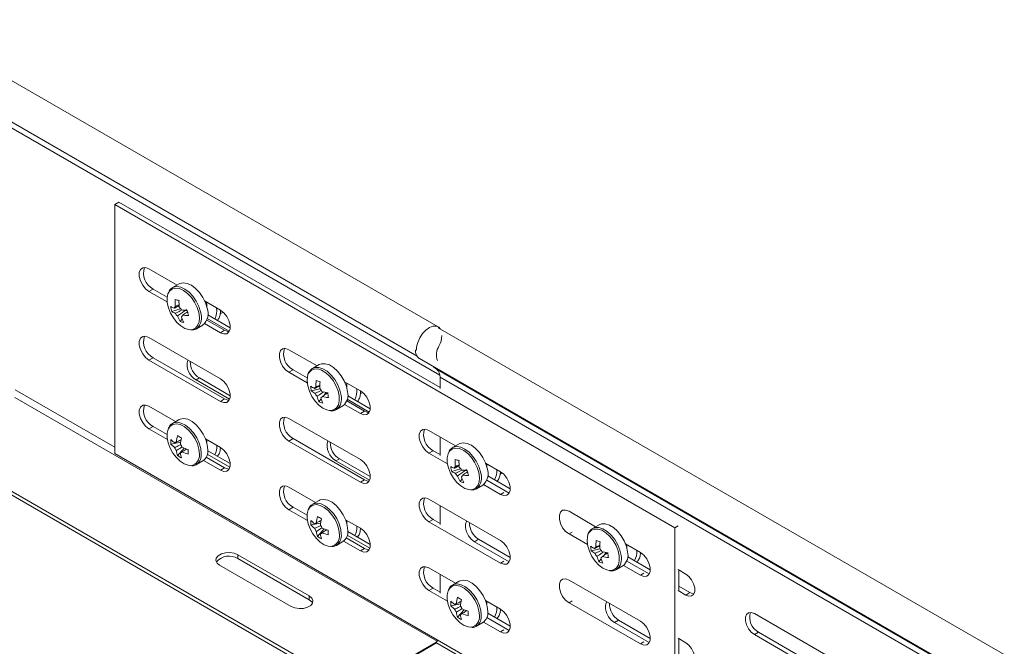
# Model space of a CAD drawing. Header units: millimetres. Extents: x -6 to 3617, y -5324 to -345.
# Tile 16 of 43: x 1439 to 1688, y -4568 to -4410. Entities that reach past the tile are written whole.
import ezdxf

# ---------------------------------------------------------------- set-up
doc = ezdxf.new("R2010")
doc.units = ezdxf.units.MM

msp = doc.modelspace()

# ---------------------------------------------------------------- linework, layer by layer
at = {"color": 7, "linetype": 'Continuous', "lineweight": 15}
for p, q in [((1544.71, -4487.44), (1410.36, -4409.88)), ((1405.81, -4417.76), (1539.37, -4494.86)), ((1464.07, -4455.96), (1463.01, -4456.57)), ((1463.01, -4456.57), (1604.43, -4538.21)), ((1463.01, -4519.45), (1463.01, -4456.57)), ((1464.07, -4455.96), (1545.17, -4502.78)), ((1478.75, -4476.89), (1471.67, -4472.8)), ((1472.73, -4477.9), (1471.67, -4478.52)), ((1472.73, -4477.9), (1476.28, -4479.95)), ((1479.28, -4476.58), (1477.63, -4477.53)), ((1471.67, -4478.52), (1476.27, -4481.17)), ((1477.43, -4483.59), (1479.67, -4482.89)), ((1489.7, -4483.21), (1485.72, -4480.91)), ((1479.53, -4486.11), (1480.03, -4485.4)), ((1481.31, -4483.59), (1481.25, -4483.3)), ((1481.31, -4483.59), (1481.41, -4483.61)), ((1486.39, -4485.34), (1491.95, -4488.55)), ((1486.52, -4484.43), (1492.17, -4487.7)), ((1489.69, -4484.13), (1490.39, -4483.72)), ((1483.63, -4487.93), (1485.28, -4486.98)), ((1485.72, -4486.63), (1489.7, -4488.92)), ((1486.28, -4485.72), (1490.76, -4488.31)), ((1931.28, -4710.85), (1544.71, -4487.68)), ((1489.7, -4500.56), (1471.67, -4490.15)), ((1490.76, -4488.31), (1489.7, -4488.92)), ((1472.73, -4495.25), (1471.67, -4495.87)), ((1472.73, -4495.25), (1490.76, -4505.66)), ((1514.11, -4497.3), (1507.03, -4493.21)), ((1539.95, -4495.44), (1926.73, -4718.73)), ((1471.67, -4495.87), (1489.7, -4506.28)), ((1514.63, -4496.99), (1512.99, -4497.94)), ((1513.2, -4497.84), (1512.99, -4497.94)), ((1930.84, -4721.28), (1544.05, -4497.99)), ((1544.3, -4498.15), (1544.05, -4497.99)), ((1483.55, -4500.85), (1484.4, -4500.36)), ((1492.18, -4504.85), (1484.4, -4500.36)), ((1508.09, -4498.31), (1507.03, -4498.93)), ((1507.03, -4498.93), (1511.63, -4501.58)), ((1508.09, -4498.31), (1511.63, -4500.36)), ((1931.09, -4721.44), (1544.3, -4498.15)), ((1931.96, -4723.46), (1545.17, -4500.18)), ((1545.17, -4503.03), (1545.17, -4500.18)), ((1492.03, -4505.74), (1483.55, -4500.85)), ((1525.06, -4503.62), (1521.08, -4501.32)), ((1512.66, -4503.63), (1514.83, -4503.07)), ((1515.11, -4505.38), (1515.31, -4505.24)), ((1515.81, -4504.78), (1516.4, -4504.02)), ((1521.87, -4504.84), (1527.52, -4508.11)), ((1525.04, -4504.4), (1525.5, -4504.13)), ((1478.4, -4511.39), (1471.67, -4507.5)), ((1490.76, -4505.66), (1489.7, -4506.28)), ((1514.6, -4506.36), (1515.17, -4505.61)), ((1518.99, -4508.34), (1520.63, -4507.39)), ((1521.08, -4507.04), (1525.06, -4509.34)), ((1521.63, -4506.13), (1526.12, -4508.72)), ((1521.75, -4505.75), (1527.31, -4508.96)), ((1518.87, -4508.4), (1518.99, -4508.34)), ((1526.12, -4508.72), (1525.06, -4509.34)), ((1472.73, -4512.61), (1471.67, -4513.22)), ((1472.73, -4512.61), (1476.24, -4514.63)), ((1479.28, -4510.88), (1477.63, -4511.83)), ((1525.06, -4520.97), (1507.03, -4510.56)), ((1471.67, -4513.22), (1476.33, -4515.91)), ((1549.11, -4517.5), (1542.38, -4513.62)), ((1545.17, -4519.97), (1545.17, -4515.23)), ((1417.01, -4517.42), (1523.82, -4579.08)), ((1477.2, -4517.06), (1479.68, -4516.58)), ((1489.7, -4517.91), (1485.95, -4515.75)), ((1508.09, -4515.67), (1507.03, -4516.28)), ((1507.03, -4516.28), (1525.06, -4526.69)), ((1508.09, -4515.67), (1526.12, -4526.07)), ((1549.99, -4517), (1548.34, -4517.95)), ((1416.16, -4517.91), (1523.82, -4580.06)), ((1598.32, -4597.56), (1463.01, -4519.45)), ((1478.89, -4519.98), (1480.54, -4518.07)), ((1479.61, -4519.29), (1479.87, -4519.11)), ((1486.13, -4520.34), (1490.76, -4523.02)), ((1492.08, -4522.92), (1486.39, -4519.64)), ((1492.17, -4521.99), (1486.52, -4518.73)), ((1543.44, -4518.72), (1542.38, -4519.34)), ((1542.38, -4519.34), (1547.04, -4522.03)), ((1543.44, -4518.72), (1545.17, -4519.72)), ((1483.63, -4522.22), (1485.28, -4521.27)), ((1485.44, -4521.17), (1489.7, -4523.63)), ((1518.9, -4521.26), (1519.75, -4520.77)), ((1527.38, -4526.15), (1518.9, -4521.26)), ((1527.53, -4525.26), (1519.75, -4520.77)), ((1560.41, -4524.03), (1556.66, -4521.86)), ((1490.76, -4523.02), (1489.7, -4523.63)), ((1548.14, -4524), (1550.38, -4523.3)), ((1552.02, -4524), (1551.96, -4523.71)), ((1552.02, -4524), (1552.12, -4524.03)), ((1562.89, -4528.36), (1557.21, -4525.08)), ((1560.4, -4524.55), (1560.82, -4524.3)), ((1526.12, -4526.07), (1525.06, -4526.69)), ((1550.24, -4526.52), (1550.74, -4525.81)), ((1554.34, -4528.34), (1555.99, -4527.39)), ((1556.15, -4527.28), (1560.41, -4529.75)), ((1556.97, -4526.17), (1562.63, -4529.43)), ((1513.75, -4531.8), (1507.03, -4527.91)), ((1514.63, -4531.29), (1512.99, -4532.24)), ((1560.41, -4541.38), (1542.38, -4530.97)), ((1545.17, -4537.32), (1545.17, -4532.58)), ((1508.09, -4533.02), (1507.03, -4533.63)), ((1507.03, -4533.63), (1511.69, -4536.32)), ((1508.09, -4533.02), (1511.6, -4535.04)), ((1584.46, -4537.91), (1577.74, -4534.03)), ((1512.56, -4537.47), (1515.03, -4536.99)), ((1525.06, -4538.32), (1521.31, -4536.16)), ((1543.44, -4536.08), (1542.38, -4536.69)), ((1542.38, -4536.69), (1560.41, -4547.1)), ((1543.44, -4536.08), (1545.17, -4537.08)), ((1585.34, -4537.41), (1583.7, -4538.36)), ((1605.28, -4537.72), (1604.43, -4538.21)), ((1514.24, -4540.39), (1515.89, -4538.48)), ((1514.96, -4539.7), (1515.22, -4539.52)), ((1527.44, -4543.33), (1521.75, -4540.05)), ((1527.52, -4542.4), (1521.87, -4539.14)), ((1577.74, -4539.75), (1582.4, -4542.44)), ((1583.91, -4538.25), (1583.7, -4538.36)), ((1604.43, -4538.21), (1604.43, -4594.03)), ((1518.99, -4542.63), (1520.63, -4541.68)), ((1520.79, -4541.58), (1525.06, -4544.04)), ((1521.49, -4540.75), (1526.12, -4543.43)), ((1554.9, -4541.1), (1553.84, -4541.71)), ((1553.84, -4541.71), (1562.63, -4546.79)), ((1562.89, -4545.71), (1554.9, -4541.1)), ((1595.77, -4544.44), (1592.02, -4542.27)), ((1494.12, -4545), (1512.15, -4555.41)), ((1494.12, -4545), (1494.12, -4545.98)), ((1526.12, -4543.43), (1525.06, -4544.04)), ((1583.38, -4544.04), (1585.54, -4543.48)), ((1586.52, -4545.19), (1587.12, -4544.43)), ((1595.75, -4544.81), (1596.06, -4544.63)), ((1507.56, -4558.06), (1489.52, -4547.65)), ((1512.15, -4556.39), (1494.12, -4545.98)), ((1585.31, -4546.77), (1585.88, -4546.03)), ((1585.82, -4545.79), (1586.02, -4545.66)), ((1591.5, -4547.69), (1595.77, -4550.16)), ((1592.33, -4546.58), (1597.99, -4549.84)), ((1598.24, -4548.77), (1592.57, -4545.49)), ((1549.11, -4552.21), (1542.38, -4548.32)), ((1545.17, -4554.67), (1545.17, -4549.94)), ((1589.58, -4548.81), (1589.7, -4548.75)), ((1589.7, -4548.75), (1591.34, -4547.8)), ((1607.22, -4549.87), (1605.28, -4548.75)), ((1605.49, -4548.87), (1605.49, -4553.93)), ((1549.99, -4551.7), (1548.34, -4552.65)), ((1595.77, -4561.79), (1577.74, -4551.38)), ((1543.44, -4553.43), (1542.38, -4554.04)), ((1542.38, -4554.04), (1547.04, -4556.73)), ((1543.44, -4553.43), (1545.17, -4554.43)), ((1605.28, -4554.05), (1607.22, -4555.18)), ((1608.28, -4554.56), (1605.49, -4552.95)), ((1608.28, -4554.56), (1607.22, -4555.18)), ((1512.15, -4555.41), (1512.15, -4556.39)), ((1547.91, -4557.88), (1550.39, -4557.4)), ((1560.41, -4558.73), (1556.66, -4556.57)), ((1577.74, -4557.1), (1595.77, -4567.51)), ((1549.6, -4560.8), (1551.25, -4558.89)), ((1550.32, -4560.11), (1550.58, -4559.93)), ((1562.89, -4563.06), (1557.21, -4559.78)), ((1642.58, -4570.28), (1624.55, -4559.87)), ((1554.34, -4563.04), (1555.99, -4562.09)), ((1556.15, -4561.99), (1560.41, -4564.45)), ((1556.97, -4560.87), (1562.63, -4564.14)), ((1590.25, -4561.51), (1589.19, -4562.12)), ((1589.19, -4562.12), (1597.99, -4567.2)), ((1598.24, -4566.12), (1590.25, -4561.51)), ((1625.61, -4564.56), (1624.55, -4565.18)), ((1643.64, -4574.97), (1625.61, -4564.56)), ((1523.61, -4578.96), (1544.11, -4567.12)), ((1523.82, -4579.08), (1544.32, -4567.25)), ((1607.22, -4567.22), (1605.28, -4566.1)), ((1605.49, -4566.22), (1605.49, -4571.28)), ((1624.55, -4565.18), (1642.58, -4575.59))]:
    msp.add_line(p, q, dxfattribs=at)
at = {"color": 8, "linetype": 'Continuous', "lineweight": 15}
for p, q in [((1411.25, -4422.37), (1545.14, -4499.67)), ((1437.81, -4505.26), (1544.47, -4566.84)), ((1437.91, -4503.36), (1463.01, -4517.85)), ((1561.26, -4529.26), (1560.41, -4529.75)), ((1578.58, -4539.26), (1577.74, -4539.75)), ((1561.26, -4546.61), (1560.41, -4547.1)), ((1596.62, -4549.67), (1595.77, -4550.16)), ((1578.58, -4556.61), (1577.74, -4557.1)), ((1561.26, -4563.96), (1560.41, -4564.45)), ((1597.58, -4597.99), (1544.11, -4567.12)), ((1596.62, -4567.02), (1595.77, -4567.51))]:
    msp.add_line(p, q, dxfattribs=at)
at = {"color": 7, "linetype": 'Continuous', "lineweight": 15, "flags": 128}
for points in [[(1471.67, -4472.8), (1470.82, -4472.48), (1470.08, -4472.55), (1469.53, -4472.99), (1469.23, -4473.75), (1469.23, -4474.75), (1469.53, -4475.85), (1470.08, -4476.93), (1470.82, -4477.85), (1471.67, -4478.52)], [(1486.35, -4482.74), (1485.92, -4481.37), (1485.26, -4480.03), (1484.42, -4478.79), (1483.44, -4477.74), (1482.39, -4476.95), (1481.33, -4476.46), (1480.33, -4476.3), (1479.46, -4476.49), (1479.28, -4476.58)], [(1476.67, -4478.69), (1476.47, -4479.11), (1476.26, -4480.14), (1476.29, -4481.34), (1476.58, -4482.64), (1477.11, -4483.96), (1477.83, -4485.21), (1478.72, -4486.32), (1479.7, -4487.21), (1480.72, -4487.83), (1481.72, -4488.14), (1482.06, -4488.18)], [(1486.23, -4481.21), (1486.31, -4481.95), (1486.26, -4482.39)], [(1489.7, -4488.92), (1490.55, -4489.24), (1491.29, -4489.17), (1491.84, -4488.73), (1492.14, -4487.97), (1492.14, -4486.98), (1491.84, -4485.88), (1491.29, -4484.8), (1490.55, -4483.87), (1489.7, -4483.21)], [(1539.22, -4493.36), (1539.27, -4492.51), (1539.56, -4491.36), (1540.08, -4490.21), (1540.77, -4489.15), (1541.6, -4488.27), (1542.49, -4487.63), (1543.38, -4487.28), (1544.2, -4487.25), (1544.87, -4487.55), (1545.29, -4488.02)], [(1471.67, -4490.15), (1470.82, -4489.84), (1470.08, -4489.9), (1469.53, -4490.34), (1469.23, -4491.11), (1469.23, -4492.1), (1469.53, -4493.2), (1470.08, -4494.28), (1470.82, -4495.21), (1471.67, -4495.87)], [(1490.76, -4488.31), (1491.61, -4488.63), (1491.9, -4488.65)], [(1507.03, -4493.21), (1506.18, -4492.89), (1505.43, -4492.96), (1504.88, -4493.4), (1504.59, -4494.16), (1504.59, -4495.16), (1504.88, -4496.26), (1505.43, -4497.34), (1506.18, -4498.26), (1507.03, -4498.93)], [(1521.82, -4503.83), (1521.52, -4502.48), (1520.98, -4501.11), (1520.22, -4499.81), (1519.31, -4498.66), (1518.29, -4497.73), (1517.22, -4497.08), (1516.19, -4496.75), (1515.24, -4496.76), (1514.63, -4496.99)], [(1544.05, -4497.99), (1543.62, -4497.61), (1543.55, -4497.52)], [(1511.8, -4499.6), (1511.69, -4500), (1511.6, -4501.12), (1511.76, -4502.38), (1512.17, -4503.7), (1512.8, -4505), (1513.61, -4506.19), (1514.55, -4507.2), (1515.56, -4507.96), (1516.57, -4508.44), (1517.2, -4508.57)], [(1489.7, -4506.28), (1490.55, -4506.59), (1491.29, -4506.53), (1491.84, -4506.08), (1492.14, -4505.32), (1492.14, -4504.33), (1491.84, -4503.23), (1491.29, -4502.15), (1490.55, -4501.22), (1489.7, -4500.56)], [(1525.06, -4509.34), (1525.9, -4509.65), (1526.65, -4509.58), (1527.2, -4509.14), (1527.49, -4508.38), (1527.49, -4507.39), (1527.2, -4506.29), (1526.65, -4505.21), (1525.9, -4504.28), (1525.06, -4503.62)], [(1471.67, -4507.5), (1470.82, -4507.19), (1470.08, -4507.25), (1469.53, -4507.69), (1469.23, -4508.46), (1469.23, -4509.45), (1469.53, -4510.55), (1470.08, -4511.63), (1470.82, -4512.56), (1471.67, -4513.22)], [(1490.76, -4505.66), (1491.61, -4505.98), (1491.9, -4506)], [(1507.03, -4510.56), (1506.18, -4510.25), (1505.43, -4510.31), (1504.88, -4510.75), (1504.59, -4511.52), (1504.59, -4512.51), (1504.88, -4513.61), (1505.43, -4514.69), (1506.18, -4515.62), (1507.03, -4516.28)], [(1526.12, -4508.72), (1526.96, -4509.04), (1527.25, -4509.06)], [(1486.52, -4518.52), (1486.39, -4517.23), (1485.99, -4515.86), (1485.37, -4514.51), (1484.55, -4513.25), (1483.59, -4512.17), (1482.54, -4511.34), (1481.48, -4510.8), (1480.47, -4510.6), (1479.57, -4510.74), (1479.28, -4510.88)], [(1476.58, -4513.16), (1476.53, -4513.28), (1476.27, -4514.28), (1476.27, -4515.46), (1476.53, -4516.75), (1477.02, -4518.07), (1477.72, -4519.33), (1478.58, -4520.47), (1479.56, -4521.39), (1480.58, -4522.06), (1481.58, -4522.41), (1482.26, -4522.47)], [(1542.38, -4513.62), (1541.53, -4513.3), (1540.79, -4513.37), (1540.24, -4513.81), (1539.94, -4514.57), (1539.94, -4515.57), (1540.24, -4516.67), (1540.79, -4517.75), (1541.53, -4518.68), (1542.38, -4519.34)], [(1486.3, -4515.95), (1486.3, -4516.09), (1486.26, -4516.69)], [(1557.06, -4523.16), (1556.63, -4521.78), (1555.97, -4520.44), (1555.13, -4519.2), (1554.15, -4518.16), (1553.1, -4517.36), (1552.04, -4516.87), (1551.05, -4516.72), (1550.17, -4516.9), (1549.99, -4517)], [(1489.7, -4523.63), (1490.55, -4523.94), (1491.29, -4523.88), (1491.84, -4523.44), (1492.14, -4522.67), (1492.14, -4521.68), (1491.84, -4520.58), (1491.29, -4519.5), (1490.55, -4518.57), (1489.7, -4517.91)], [(1547.38, -4519.1), (1547.19, -4519.52), (1546.97, -4520.55), (1547, -4521.75), (1547.29, -4523.05), (1547.82, -4524.37), (1548.54, -4525.62), (1549.43, -4526.73), (1550.41, -4527.62), (1551.43, -4528.24), (1552.43, -4528.56), (1552.77, -4528.59)], [(1483.63, -4522.22), (1483.72, -4522.16), (1483.78, -4522.13)], [(1525.06, -4526.69), (1525.9, -4527), (1526.65, -4526.94), (1527.2, -4526.49), (1527.49, -4525.73), (1527.49, -4524.74), (1527.2, -4523.64), (1526.65, -4522.56), (1525.9, -4521.63), (1525.06, -4520.97)], [(1557.01, -4522.06), (1557.02, -4522.36), (1556.97, -4522.8)], [(1490.76, -4523.02), (1491.61, -4523.33), (1491.9, -4523.35)], [(1560.41, -4529.75), (1561.26, -4530.06), (1562, -4529.99), (1562.55, -4529.55), (1562.85, -4528.79), (1562.85, -4527.8), (1562.55, -4526.7), (1562, -4525.62), (1561.26, -4524.69), (1560.41, -4524.03)], [(1507.03, -4527.91), (1506.18, -4527.6), (1505.43, -4527.66), (1504.88, -4528.1), (1504.59, -4528.87), (1504.59, -4529.86), (1504.88, -4530.96), (1505.43, -4532.04), (1506.18, -4532.97), (1507.03, -4533.63)], [(1526.12, -4526.07), (1526.96, -4526.39), (1527.25, -4526.41)], [(1521.87, -4538.93), (1521.74, -4537.64), (1521.35, -4536.27), (1520.72, -4534.92), (1519.91, -4533.66), (1518.94, -4532.58), (1517.9, -4531.75), (1516.84, -4531.21), (1515.83, -4531.01), (1514.93, -4531.15), (1514.63, -4531.29)], [(1542.38, -4530.97), (1541.53, -4530.66), (1540.79, -4530.72), (1540.24, -4531.16), (1539.94, -4531.93), (1539.94, -4532.92), (1540.24, -4534.02), (1540.79, -4535.1), (1541.53, -4536.03), (1542.38, -4536.69)], [(1511.93, -4533.57), (1511.88, -4533.69), (1511.63, -4534.69), (1511.63, -4535.87), (1511.88, -4537.16), (1512.37, -4538.48), (1513.07, -4539.74), (1513.94, -4540.88), (1514.91, -4541.8), (1515.93, -4542.47), (1516.94, -4542.83), (1517.62, -4542.88)], [(1577.74, -4534.03), (1576.89, -4533.71), (1576.14, -4533.78), (1575.59, -4534.22), (1575.3, -4534.99), (1575.3, -4535.98), (1575.59, -4537.08), (1576.14, -4538.16), (1576.89, -4539.09), (1577.74, -4539.75)], [(1521.65, -4536.36), (1521.66, -4536.5), (1521.61, -4537.1)], [(1551.92, -4536.48), (1551.85, -4536.58), (1551.57, -4537.29), (1551.57, -4538.21), (1551.85, -4539.23), (1552.36, -4540.23), (1553.05, -4541.09), (1553.84, -4541.71)], [(1592.53, -4544.24), (1592.23, -4542.89), (1591.69, -4541.52), (1590.94, -4540.22), (1590.02, -4539.07), (1589, -4538.14), (1587.93, -4537.49), (1586.9, -4537.16), (1585.95, -4537.18), (1585.34, -4537.41)], [(1525.06, -4544.04), (1525.9, -4544.35), (1526.65, -4544.29), (1527.2, -4543.85), (1527.49, -4543.08), (1527.49, -4542.09), (1527.2, -4540.99), (1526.65, -4539.91), (1525.9, -4538.98), (1525.06, -4538.32)], [(1582.51, -4540.01), (1582.4, -4540.41), (1582.31, -4541.54), (1582.47, -4542.8), (1582.88, -4544.11), (1583.51, -4545.41), (1584.32, -4546.6), (1585.26, -4547.61), (1586.27, -4548.37), (1587.29, -4548.85), (1587.91, -4548.98)], [(1518.99, -4542.63), (1519.08, -4542.57), (1519.14, -4542.54)], [(1560.41, -4547.1), (1561.26, -4547.41), (1562, -4547.35), (1562.55, -4546.91), (1562.85, -4546.14), (1562.85, -4545.15), (1562.55, -4544.05), (1562, -4542.97), (1561.26, -4542.04), (1560.41, -4541.38)], [(1592.36, -4542.47), (1592.35, -4543.07), (1592.33, -4543.21)], [(1489.52, -4547.65), (1488.88, -4547.12), (1488.58, -4546.49), (1488.68, -4545.84), (1489.16, -4545.25), (1489.96, -4544.79), (1490.98, -4544.51), (1492.11, -4544.46), (1493.2, -4544.63), (1494.12, -4545)], [(1526.12, -4543.43), (1526.96, -4543.74), (1527.25, -4543.76)], [(1595.77, -4550.16), (1596.61, -4550.47), (1597.36, -4550.41), (1597.91, -4549.96), (1598.2, -4549.2), (1598.2, -4548.21), (1597.91, -4547.11), (1597.36, -4546.03), (1596.61, -4545.1), (1595.77, -4544.44)], [(1542.38, -4548.32), (1541.53, -4548.01), (1540.79, -4548.07), (1540.24, -4548.51), (1539.94, -4549.28), (1539.94, -4550.27), (1540.24, -4551.37), (1540.79, -4552.45), (1541.53, -4553.38), (1542.38, -4554.04)], [(1607.22, -4555.18), (1608.01, -4555.47), (1608.7, -4555.41), (1609.21, -4555), (1609.49, -4554.29), (1609.49, -4553.37), (1609.21, -4552.34), (1608.7, -4551.34), (1608.01, -4550.48), (1607.22, -4549.87)], [(1557.23, -4559.35), (1557.1, -4558.05), (1556.7, -4556.68), (1556.08, -4555.33), (1555.26, -4554.07), (1554.3, -4552.99), (1553.25, -4552.16), (1552.19, -4551.62), (1551.18, -4551.42), (1550.28, -4551.56), (1549.99, -4551.7)], [(1577.74, -4551.38), (1576.89, -4551.07), (1576.14, -4551.13), (1575.59, -4551.57), (1575.3, -4552.34), (1575.3, -4553.33), (1575.59, -4554.43), (1576.14, -4555.51), (1576.89, -4556.44), (1577.74, -4557.1)], [(1547.29, -4553.98), (1547.24, -4554.1), (1546.98, -4555.1), (1546.98, -4556.28), (1547.24, -4557.57), (1547.73, -4558.89), (1548.43, -4560.15), (1549.29, -4561.29), (1550.27, -4562.21), (1551.29, -4562.88), (1552.29, -4563.24), (1552.97, -4563.29)], [(1609.29, -4554.88), (1609.07, -4554.86), (1608.28, -4554.56)], [(1512.15, -4555.41), (1512.8, -4555.94), (1513.09, -4556.57), (1512.99, -4557.22), (1512.52, -4557.81), (1511.72, -4558.27), (1510.69, -4558.55), (1509.57, -4558.6), (1508.48, -4558.44), (1507.56, -4558.06)], [(1512.99, -4557.22), (1512.8, -4556.92), (1512.15, -4556.39)], [(1557.01, -4556.77), (1557.02, -4556.91), (1556.97, -4557.51)], [(1587.28, -4556.89), (1587.2, -4556.99), (1586.93, -4557.7), (1586.93, -4558.62), (1587.2, -4559.64), (1587.71, -4560.64), (1588.4, -4561.5), (1589.19, -4562.12)], [(1560.41, -4564.45), (1561.26, -4564.76), (1562, -4564.7), (1562.55, -4564.26), (1562.85, -4563.49), (1562.85, -4562.5), (1562.55, -4561.4), (1562, -4560.32), (1561.26, -4559.39), (1560.41, -4558.73)], [(1624.55, -4559.87), (1623.76, -4559.58), (1623.07, -4559.64), (1622.56, -4560.05), (1622.28, -4560.76), (1622.28, -4561.68), (1622.56, -4562.7), (1623.07, -4563.7), (1623.76, -4564.56), (1624.55, -4565.18)], [(1595.77, -4567.51), (1596.61, -4567.82), (1597.36, -4567.76), (1597.91, -4567.32), (1598.2, -4566.55), (1598.2, -4565.56), (1597.91, -4564.46), (1597.36, -4563.38), (1596.61, -4562.45), (1595.77, -4561.79)], [(1554.34, -4563.04), (1554.44, -4562.98), (1554.49, -4562.95)], [(1607.22, -4572.53), (1608.01, -4572.82), (1608.7, -4572.76), (1609.21, -4572.35), (1609.49, -4571.64), (1609.49, -4570.72), (1609.21, -4569.7), (1608.7, -4568.69), (1608.01, -4567.83), (1607.22, -4567.22)]]:
    msp.add_lwpolyline(points, dxfattribs=at)
at = {"color": 8, "linetype": 'Continuous', "lineweight": 15, "flags": 128}
for points in [[(1484.23, -4483.84), (1483.82, -4482.52), (1483.19, -4481.22), (1482.38, -4480.03), (1481.44, -4479.03), (1480.43, -4478.26), (1479.41, -4477.79), (1478.45, -4477.64), (1477.61, -4477.82), (1476.94, -4478.32), (1476.67, -4478.69)], [(1484.7, -4483.69), (1484.27, -4482.32), (1483.62, -4480.98), (1482.78, -4479.74), (1481.8, -4478.69), (1480.75, -4477.9), (1479.69, -4477.41), (1478.69, -4477.25), (1477.81, -4477.44), (1477.69, -4477.5)], [(1482.06, -4488.18), (1482.63, -4488.13), (1483.39, -4487.79), (1483.96, -4487.14), (1484.31, -4486.22), (1484.4, -4485.1), (1484.23, -4483.84)], [(1520.18, -4504.78), (1519.88, -4503.43), (1519.33, -4502.06), (1518.58, -4500.76), (1517.66, -4499.61), (1516.64, -4498.68), (1515.58, -4498.03), (1514.54, -4497.7), (1513.6, -4497.71), (1513.2, -4497.84)], [(1519.71, -4504.9), (1519.42, -4503.6), (1518.9, -4502.28), (1518.17, -4501.03), (1517.29, -4499.92), (1516.31, -4499.03), (1515.28, -4498.4), (1514.28, -4498.09), (1513.37, -4498.1), (1512.61, -4498.44), (1512.04, -4499.09), (1511.8, -4499.6)], [(1517.2, -4508.57), (1517.54, -4508.59), (1518.38, -4508.41), (1519.06, -4507.91), (1519.52, -4507.13), (1519.74, -4506.1), (1519.71, -4504.9)], [(1484.4, -4519.56), (1484.27, -4518.31), (1483.9, -4517), (1483.3, -4515.7), (1482.51, -4514.49), (1481.58, -4513.45), (1480.58, -4512.65), (1479.56, -4512.13), (1478.58, -4511.94), (1477.72, -4512.07), (1477.02, -4512.53), (1476.58, -4513.16)], [(1484.87, -4519.47), (1484.74, -4518.18), (1484.35, -4516.81), (1483.72, -4515.46), (1482.91, -4514.2), (1481.94, -4513.12), (1480.9, -4512.29), (1479.84, -4511.75), (1478.83, -4511.55), (1477.93, -4511.69), (1477.62, -4511.84)], [(1555.41, -4524.1), (1554.99, -4522.73), (1554.33, -4521.39), (1553.49, -4520.15), (1552.51, -4519.11), (1551.46, -4518.31), (1550.4, -4517.82), (1549.4, -4517.67), (1548.52, -4517.85), (1548.4, -4517.92)], [(1554.95, -4524.25), (1554.54, -4522.93), (1553.9, -4521.63), (1553.09, -4520.45), (1552.15, -4519.44), (1551.14, -4518.68), (1550.12, -4518.2), (1549.16, -4518.05), (1548.32, -4518.23), (1547.65, -4518.74), (1547.38, -4519.1)], [(1552.77, -4528.59), (1553.34, -4528.54), (1554.1, -4528.2), (1554.68, -4527.55), (1555.02, -4526.63), (1555.11, -4525.51), (1554.95, -4524.25)], [(1519.76, -4539.97), (1519.63, -4538.72), (1519.25, -4537.41), (1518.65, -4536.11), (1517.86, -4534.9), (1516.94, -4533.86), (1515.93, -4533.06), (1514.91, -4532.54), (1513.94, -4532.35), (1513.07, -4532.48), (1512.37, -4532.94), (1511.93, -4533.57)], [(1520.23, -4539.88), (1520.1, -4538.59), (1519.71, -4537.22), (1519.08, -4535.87), (1518.26, -4534.61), (1517.3, -4533.53), (1516.25, -4532.7), (1515.19, -4532.16), (1514.18, -4531.96), (1513.28, -4532.1), (1512.97, -4532.25)], [(1590.42, -4545.31), (1590.13, -4544.01), (1589.61, -4542.69), (1588.88, -4541.44), (1588, -4540.33), (1587.02, -4539.44), (1585.99, -4538.81), (1585, -4538.5), (1584.09, -4538.51), (1583.32, -4538.85), (1582.75, -4539.5), (1582.51, -4540.01)], [(1590.89, -4545.19), (1590.59, -4543.84), (1590.04, -4542.47), (1589.29, -4541.17), (1588.37, -4540.02), (1587.35, -4539.09), (1586.29, -4538.44), (1585.25, -4538.11), (1584.31, -4538.13), (1583.91, -4538.25)], [(1587.91, -4548.98), (1588.25, -4549), (1589.09, -4548.82), (1589.77, -4548.32), (1590.23, -4547.54), (1590.45, -4546.51), (1590.42, -4545.31)], [(1555.59, -4560.29), (1555.45, -4559), (1555.06, -4557.63), (1554.44, -4556.28), (1553.62, -4555.02), (1552.65, -4553.94), (1551.61, -4553.11), (1550.55, -4552.57), (1549.54, -4552.37), (1548.64, -4552.51), (1548.33, -4552.66)], [(1555.11, -4560.38), (1554.98, -4559.14), (1554.61, -4557.82), (1554.01, -4556.52), (1553.22, -4555.31), (1552.29, -4554.27), (1551.29, -4553.47), (1550.27, -4552.95), (1549.29, -4552.76), (1548.43, -4552.89), (1547.73, -4553.35), (1547.29, -4553.98)]]:
    msp.add_lwpolyline(points, dxfattribs=at)
at = {"color": 7, "linetype": 'Continuous', "lineweight": 15}
for centre, radius, start, end in [((1474.9, -4473.86), 4.59, 162.2618, 241.7355), ((1490.88, -4480.94), 12.59, 178.2489, 186.1803), ((1487.16, -4445.22), 36.44, 255.9114, 257.4677), ((1479.58, -4478.51), 4.51, 237.3988, 250.2574), ((1485.65, -4481.09), 8.59, 188.1858, 196.9195), ((1478.7, -4482.85), 0.648, 121.8708, 172.272), ((1491.84, -4481.17), 12.59, 178.2489, 186.1803), ((1477.8, -4484.35), 2.38, 29.1937, 50.142), ((1482.88, -4484.12), 3.73, 309.9759, 21.6698), ((1479.86, -4479.79), 4.51, 237.3988, 250.2574), ((1480.41, -4482.88), 2.38, 209.1937, 230.142), ((1487.26, -4481.79), 8.86, 199.1814, 209.2084), ((1479.51, -4484.38), 0.648, 301.8708, 352.272), ((1488.23, -4482.02), 8.86, 199.1814, 209.2084), ((1481.73, -4469.18), 14.13, 262.435, 268.4324), ((1482.01, -4470.46), 14.13, 262.435, 268.4324), ((1501.06, -4479.58), 20.07, 190.6861, 194.4193), ((1481.27, -4480.88), 5.52, 251.547, 261.8321), ((1474.9, -4491.21), 4.59, 162.2618, 241.7355), ((1539.36, -4489.35), 6.29, 331.8065, 357.3037), ((1510.26, -4494.27), 4.59, 162.2618, 241.7355), ((1548.31, -4494.55), 4.07, 146.7568, 200.2039), ((1541.31, -4493.56), 2.33, 172.1169, 234.0614), ((1485.58, -4497.08), 4.28, 162.9003, 241.6143), ((1486.95, -4496.24), 4.85, 179.258, 238.1895), ((1542.88, -4499.96), 2.3, 354.744, 51.989), ((1515.95, -4498.36), 5.3, 229.4513, 241.8004), ((1520.38, -4502.01), 7.89, 182.8002, 191.8702), ((1513.99, -4503.2), 0.566, 107.9142, 163.1809), ((1526.37, -4502.46), 12.56, 173.1862, 180.9222), ((1523.3, -4478.45), 24.4, 247.3521, 249.8523), ((1527.36, -4502.85), 12.56, 173.1862, 180.9222), ((1518.73, -4502.28), 2.93, 349.7171, 13.1069), ((1516.11, -4499.6), 5.3, 229.4513, 241.8004), ((1515.88, -4503.2), 2.51, 205.215, 225.3795), ((1521.7, -4503.09), 7.82, 194.0968, 204.7065), ((1513.04, -4504.84), 2.51, 25.215, 45.3795), ((1514.93, -4504.84), 0.566, 287.9142, 343.1809), ((1522.69, -4503.48), 7.82, 194.0968, 204.7065), ((1518.75, -4491.15), 13.07, 254.7838, 261.5439), ((1518.91, -4492.39), 13.07, 254.7838, 261.5439), ((1536.73, -4502.15), 20, 185.5485, 189.122), ((1518.56, -4504.72), 3.38, 307.8456, 15.1606), ((1474.9, -4508.56), 4.59, 162.2618, 241.7355), ((1517.3, -4500.91), 6.09, 243.5831, 253.6214), ((1510.26, -4511.62), 4.59, 162.2618, 241.7355), ((1491.14, -4517.93), 12.61, 166.2355, 173.6065), ((1489.76, -4497.25), 20.75, 238.4019, 241.6035), ((1545.61, -4514.68), 4.59, 162.2618, 241.7355), ((1484.14, -4516.48), 6.96, 175.2207, 184.7793), ((1482.07, -4511.57), 6.51, 221.6653, 233.1259), ((1482.07, -4512.73), 6.51, 221.6653, 233.1259), ((1478.61, -4517.05), 0.53, 91.1081, 148.9026), ((1492.14, -4518.51), 12.61, 166.2355, 173.6065), ((1477.63, -4518.76), 2.58, 20.0877, 39.9123), ((1485.1, -4506.31), 12.61, 246.3961, 253.7666), ((1520.94, -4517.49), 4.28, 162.9003, 241.6143), ((1522.31, -4516.65), 4.85, 179.258, 238.1895), ((1480.58, -4517.05), 2.58, 200.0877, 219.9123), ((1485.07, -4517.93), 6.51, 186.8767, 198.3365), ((1482.86, -4514.26), 6.96, 235.2231, 244.7822), ((1479.6, -4518.76), 0.53, 271.1081, 328.9026), ((1486.07, -4518.51), 6.51, 186.8767, 198.3365), ((1485.1, -4507.47), 12.61, 246.3961, 253.7666), ((1502.32, -4519), 20.75, 178.3989, 181.6011), ((1483.65, -4518.88), 2.89, 304.2034, 7.1087), ((1550.29, -4518.93), 4.51, 237.3988, 250.2574), ((1556.36, -4521.5), 8.59, 188.1858, 196.9195), ((1549.41, -4523.26), 0.648, 121.8708, 172.272), ((1561.59, -4521.35), 12.59, 178.2489, 186.1803), ((1557.87, -4485.63), 36.44, 255.9114, 257.4677), ((1562.55, -4521.58), 12.59, 178.2489, 186.1803), ((1550.57, -4520.2), 4.51, 237.3988, 250.2574), ((1551.12, -4523.29), 2.38, 209.1937, 230.142), ((1557.97, -4522.2), 8.86, 199.1814, 209.2084), ((1548.51, -4524.76), 2.38, 29.1937, 50.142), ((1550.22, -4524.79), 0.648, 301.8708, 352.272), ((1558.94, -4522.43), 8.86, 199.1814, 209.2084), ((1552.44, -4509.59), 14.13, 262.435, 268.4324), ((1552.73, -4510.87), 14.13, 262.435, 268.4324), ((1571.78, -4520), 20.07, 190.6861, 194.4193), ((1553.59, -4524.53), 3.73, 309.9759, 21.6698), ((1510.26, -4528.97), 4.59, 162.2618, 241.7355), ((1551.98, -4521.29), 5.52, 251.547, 261.8321), ((1545.61, -4532.03), 4.59, 162.2618, 241.7355), ((1519.49, -4536.89), 6.96, 175.2207, 184.7793), ((1517.42, -4531.98), 6.51, 221.6653, 233.1259), ((1517.42, -4533.14), 6.51, 221.6653, 233.1259), ((1513.97, -4537.46), 0.53, 91.1081, 148.9026), ((1526.49, -4538.34), 12.61, 166.2355, 173.6065), ((1525.12, -4517.66), 20.75, 238.4019, 241.6035), ((1527.5, -4538.92), 12.61, 166.2355, 173.6065), ((1512.99, -4539.17), 2.58, 20.0877, 39.9123), ((1557.44, -4536.99), 4.83, 178.6881, 238.2479), ((1515.94, -4537.46), 2.58, 200.0877, 219.9123), ((1520.42, -4538.34), 6.51, 186.8767, 198.3365), ((1514.95, -4539.17), 0.53, 271.1081, 328.9026), ((1521.43, -4538.92), 6.51, 186.8767, 198.3365), ((1520.46, -4526.72), 12.61, 246.3961, 253.7666), ((1520.46, -4527.88), 12.61, 246.3961, 253.7666), ((1537.67, -4539.41), 20.75, 178.3989, 181.6011), ((1519.01, -4539.29), 2.89, 304.2034, 7.1087), ((1518.21, -4534.67), 6.96, 235.2231, 244.7822), ((1597.08, -4542.87), 12.56, 173.1862, 180.9222), ((1594.01, -4518.86), 24.4, 247.3521, 249.8523), ((1598.07, -4543.26), 12.56, 173.1862, 180.9222), ((1586.66, -4538.78), 5.3, 229.4513, 241.8004), ((1591.09, -4542.42), 7.89, 182.8002, 191.8702), ((1586.82, -4540.01), 5.3, 229.4513, 241.8004), ((1584.7, -4543.61), 0.566, 107.9142, 163.1809), ((1586.59, -4543.62), 2.51, 205.215, 225.3795), ((1583.75, -4545.25), 2.51, 25.215, 45.3795), ((1589.46, -4531.57), 13.07, 254.7838, 261.5439), ((1607.44, -4542.56), 20, 185.5485, 189.122), ((1589.27, -4545.13), 3.38, 307.8456, 15.1606), ((1491.89, -4549.54), 4.2, 57.9055, 139.5978), ((1592.41, -4543.5), 7.82, 194.0968, 204.7065), ((1588.01, -4541.32), 6.09, 243.5831, 253.6214), ((1585.64, -4545.25), 0.566, 287.9142, 343.1809), ((1593.4, -4543.89), 7.82, 194.0968, 204.7065), ((1589.62, -4532.8), 13.07, 254.7838, 261.5439), ((1545.61, -4549.38), 4.59, 162.2618, 241.7355), ((1554.85, -4557.3), 6.96, 175.2207, 184.7793), ((1552.78, -4552.39), 6.51, 221.6653, 233.1259), ((1549.32, -4557.87), 0.53, 91.1081, 148.9026), ((1561.85, -4558.75), 12.61, 166.2355, 173.6065), ((1560.47, -4538.07), 20.75, 238.4019, 241.6035), ((1562.85, -4559.33), 12.61, 166.2355, 173.6065), ((1592.79, -4557.4), 4.83, 178.6881, 238.2479), ((1552.78, -4553.55), 6.51, 221.6653, 233.1259), ((1551.29, -4557.87), 2.58, 200.0877, 219.9123), ((1555.78, -4558.75), 6.51, 186.8767, 198.3365), ((1548.34, -4559.58), 2.58, 20.0877, 39.9123), ((1550.31, -4559.58), 0.53, 271.1081, 328.9026), ((1556.78, -4559.33), 6.51, 186.8767, 198.3365), ((1555.81, -4547.13), 12.61, 246.3961, 253.7666), ((1555.81, -4548.29), 12.61, 246.3961, 253.7666), ((1573.03, -4559.83), 20.75, 178.3989, 181.6011), ((1554.36, -4559.7), 2.89, 304.2034, 7.1087), ((1627.65, -4560.79), 4.29, 163.3006, 241.539), ((1553.57, -4555.08), 6.96, 235.2231, 244.7822), ((1543.07, -4565.41), 2, 301.3005, 323.7199)]:
    msp.add_arc(centre, radius, start, end, dxfattribs=at)
at = {"color": 8, "linetype": 'Continuous', "lineweight": 15}
for centre, radius, start, end in [((1484.07, -4483.33), 4.74, 333.2192, 7.9705), ((1481.22, -4485.07), 3.74, 310.4866, 21.598), ((1516.91, -4505.67), 3.38, 307.8456, 15.1606), ((1519.45, -4503.74), 4.72, 333.1461, 8.0436), ((1484.39, -4517.71), 4.42, 332.3546, 4.1439), ((1481.92, -4519.98), 2.52, 277.8744, 9.5227), ((1481.78, -4519.75), 3.11, 310.0919, 5.0836), ((1551.93, -4525.48), 3.74, 310.4866, 21.598), ((1555.37, -4523.87), 4.16, 328.2448, 4.9478), ((1517.27, -4540.39), 2.52, 277.8744, 9.5227), ((1517.14, -4540.16), 3.11, 310.0919, 5.0836), ((1519.75, -4538.12), 4.42, 332.3546, 4.1439), ((1587.62, -4546.08), 3.38, 307.8456, 15.1606), ((1590.76, -4544.29), 4.12, 328.0654, 5.1272), ((1555.23, -4558.54), 4.29, 328.8152, 4.3774), ((1552.63, -4560.8), 2.52, 277.8744, 9.5227), ((1552.49, -4560.57), 3.11, 310.0919, 5.0836)]:
    msp.add_arc(centre, radius, start, end, dxfattribs=at)
at = {"color": 7, "linetype": 'Continuous', "lineweight": 15}
for points, knots in [([(1477.71, -4477.52), (1477.52, -4477.63), (1477.15, -4477.83), (1476.91, -4478.2), (1476.8, -4478.38)], [0, 0, 0, 0, 0.523085, 1, 1, 1, 1]), ([(1479.21, -4482.16), (1478.92, -4482.31), (1478.54, -4482.51), (1478.15, -4482.71), (1478.06, -4482.76)], [0, 0, 0, 0, 0.751159, 1, 1, 1, 1]), ([(1478.36, -4482.3), (1478.45, -4482.25), (1478.76, -4482.11), (1479.07, -4481.96), (1479.29, -4481.86)], [0, 0, 0, 0, 0.29103, 1, 1, 1, 1]), ([(1478.34, -4484.03), (1478.44, -4483.99), (1478.95, -4483.72), (1479.46, -4483.45), (1479.88, -4483.24)], [0, 0, 0, 0, 0.187109, 1, 1, 1, 1]), ([(1481.2, -4483.09), (1481.16, -4483.12), (1480.47, -4483.6), (1479.7, -4484.14), (1478.98, -4484.64), (1478.89, -4484.7)], [0, 0, 0, 0, 0.058209, 0.887229, 1, 1, 1, 1]), ([(1481.46, -4483.62), (1481.11, -4483.85), (1480.67, -4484.13), (1480.24, -4484.41), (1480.15, -4484.46)], [0, 0, 0, 0, 0.811924, 1, 1, 1, 1]), ([(1488.96, -4485.84), (1489.11, -4485.63), (1489.44, -4485.15), (1489.71, -4484.24), (1489.74, -4483.53), (1489.75, -4483.2)], [0, 0, 0, 0, 0.302163, 0.683827, 1, 1, 1, 1]), ([(1482.27, -4488.21), (1482.47, -4488.23), (1482.98, -4488.25), (1483.4, -4488.03), (1483.65, -4487.9)], [0, 0, 0, 0, 0.411345, 1, 1, 1, 1]), ([(1513.25, -4497.86), (1513.13, -4497.9), (1512.73, -4498.04), (1512.24, -4498.59), (1511.89, -4499.09), (1511.82, -4499.43), (1511.82, -4499.44)], [0, 0, 0, 0, 0.182362, 0.584787, 0.985524, 1, 1, 1, 1]), ([(1514.84, -4502.33), (1514.47, -4502.52), (1514.01, -4502.75), (1513.54, -4502.99), (1513.45, -4503.04)], [0, 0, 0, 0, 0.793701, 1, 1, 1, 1]), ([(1513.81, -4502.66), (1513.9, -4502.62), (1514.25, -4502.46), (1514.6, -4502.29), (1514.85, -4502.17)], [0, 0, 0, 0, 0.260614, 1, 1, 1, 1]), ([(1513.61, -4504.27), (1513.7, -4504.23), (1514.21, -4503.97), (1514.73, -4503.71), (1515.14, -4503.5)], [0, 0, 0, 0, 0.187304, 1, 1, 1, 1]), ([(1515.76, -4503.86), (1515.3, -4504.18), (1514.75, -4504.56), (1514.2, -4504.93), (1514.11, -4504.99)], [0, 0, 0, 0, 0.84011, 1, 1, 1, 1]), ([(1516.88, -4504.08), (1516.49, -4504.33), (1516.03, -4504.64), (1515.56, -4504.95), (1515.47, -4505.01)], [0, 0, 0, 0, 0.825583, 1, 1, 1, 1]), ([(1524.31, -4506.25), (1524.36, -4506.2), (1524.63, -4505.92), (1524.91, -4505.19), (1525.12, -4504.35), (1525.11, -4503.77), (1525.1, -4503.61)], [0, 0, 0, 0, 0.0855453, 0.4600224, 0.8466784, 1, 1, 1, 1]), ([(1517.37, -4508.61), (1517.48, -4508.63), (1517.9, -4508.71), (1518.41, -4508.63), (1518.74, -4508.43), (1518.83, -4508.38)], [0, 0, 0, 0, 0.219273, 0.783767, 1, 1, 1, 1]), ([(1477.63, -4511.88), (1477.52, -4511.93), (1477.15, -4512.12), (1476.81, -4512.52), (1476.67, -4512.89), (1476.63, -4512.97)], [0, 0, 0, 0, 0.255238, 0.837078, 1, 1, 1, 1]), ([(1478.62, -4516.55), (1478.57, -4516.58), (1478.41, -4516.66), (1478.26, -4516.73), (1478.16, -4516.78)], [0, 0, 0, 0, 0.380128, 1, 1, 1, 1]), ([(1478.16, -4517.94), (1478.26, -4517.89), (1478.76, -4517.64), (1479.27, -4517.4), (1479.68, -4517.2)], [0, 0, 0, 0, 0.190137, 1, 1, 1, 1]), ([(1478.6, -4516.52), (1478.69, -4516.48), (1479.1, -4516.28), (1479.5, -4516.09), (1479.81, -4515.94)], [0, 0, 0, 0, 0.220191, 1, 1, 1, 1]), ([(1480, -4517.77), (1479.62, -4518.02), (1479.16, -4518.34), (1478.69, -4518.65), (1478.6, -4518.71)], [0, 0, 0, 0, 0.80907, 1, 1, 1, 1]), ([(1488.94, -4520.13), (1489.05, -4520.01), (1489.35, -4519.64), (1489.63, -4518.88), (1489.7, -4518.19), (1489.74, -4517.89)], [0, 0, 0, 0, 0.214597, 0.646852, 1, 1, 1, 1]), ([(1481.16, -4518.28), (1480.88, -4518.47), (1480.5, -4518.72), (1480.13, -4518.98), (1480.05, -4519.03)], [0, 0, 0, 0, 0.779852, 1, 1, 1, 1]), ([(1548.42, -4517.94), (1548.23, -4518.04), (1547.86, -4518.24), (1547.62, -4518.61), (1547.51, -4518.79)], [0, 0, 0, 0, 0.523085, 1, 1, 1, 1]), ([(1482.49, -4522.52), (1482.55, -4522.53), (1482.94, -4522.55), (1483.41, -4522.4), (1483.71, -4522.14), (1483.79, -4522.08)], [0, 0, 0, 0, 0.130059, 0.7877, 1, 1, 1, 1]), ([(1550.01, -4522.52), (1549.69, -4522.69), (1549.28, -4522.91), (1548.86, -4523.12), (1548.77, -4523.17)], [0, 0, 0, 0, 0.7695498, 1, 1, 1, 1]), ([(1549.07, -4522.71), (1549.16, -4522.67), (1549.47, -4522.52), (1549.78, -4522.38), (1550, -4522.27)], [0, 0, 0, 0, 0.29103, 1, 1, 1, 1]), ([(1549.05, -4524.45), (1549.15, -4524.4), (1549.69, -4524.12), (1550.23, -4523.84), (1550.67, -4523.61)], [0, 0, 0, 0, 0.177509, 1, 1, 1, 1]), ([(1551.91, -4523.5), (1551.87, -4523.53), (1551.19, -4524.01), (1550.41, -4524.55), (1549.69, -4525.05), (1549.6, -4525.11)], [0, 0, 0, 0, 0.058209, 0.887229, 1, 1, 1, 1]), ([(1552.17, -4524.03), (1551.82, -4524.26), (1551.38, -4524.54), (1550.95, -4524.82), (1550.87, -4524.88)], [0, 0, 0, 0, 0.811924, 1, 1, 1, 1]), ([(1559.55, -4526.43), (1559.55, -4526.42), (1559.8, -4526.22), (1560.1, -4525.59), (1560.4, -4524.79), (1560.43, -4524.21), (1560.43, -4524.02)], [0, 0, 0, 0, 0.01329, 0.40603, 0.80849, 1, 1, 1, 1]), ([(1552.98, -4528.63), (1553.18, -4528.64), (1553.69, -4528.67), (1554.11, -4528.44), (1554.36, -4528.31)], [0, 0, 0, 0, 0.411345, 1, 1, 1, 1]), ([(1512.99, -4532.29), (1512.87, -4532.34), (1512.5, -4532.53), (1512.16, -4532.93), (1512.02, -4533.3), (1511.99, -4533.38)], [0, 0, 0, 0, 0.255238, 0.837078, 1, 1, 1, 1]), ([(1513.98, -4536.96), (1513.92, -4536.99), (1513.77, -4537.07), (1513.61, -4537.14), (1513.51, -4537.19)], [0, 0, 0, 0, 0.380128, 1, 1, 1, 1]), ([(1513.51, -4538.35), (1513.61, -4538.3), (1514.12, -4538.05), (1514.62, -4537.81), (1515.03, -4537.61)], [0, 0, 0, 0, 0.190137, 1, 1, 1, 1]), ([(1513.96, -4536.93), (1514.05, -4536.89), (1514.45, -4536.69), (1514.85, -4536.5), (1515.17, -4536.35)], [0, 0, 0, 0, 0.220191, 1, 1, 1, 1]), ([(1515.36, -4538.18), (1514.98, -4538.43), (1514.51, -4538.75), (1514.05, -4539.06), (1513.96, -4539.12)], [0, 0, 0, 0, 0.80907, 1, 1, 1, 1]), ([(1516.52, -4538.69), (1516.23, -4538.88), (1515.86, -4539.14), (1515.49, -4539.39), (1515.41, -4539.44)], [0, 0, 0, 0, 0.779852, 1, 1, 1, 1]), ([(1524.3, -4540.54), (1524.4, -4540.42), (1524.71, -4540.05), (1524.99, -4539.29), (1525.06, -4538.6), (1525.09, -4538.3)], [0, 0, 0, 0, 0.214597, 0.646852, 1, 1, 1, 1]), ([(1583.96, -4538.27), (1583.84, -4538.31), (1583.44, -4538.45), (1582.95, -4539), (1582.6, -4539.51), (1582.53, -4539.84), (1582.53, -4539.85)], [0, 0, 0, 0, 0.182362, 0.584787, 0.985524, 1, 1, 1, 1]), ([(1517.84, -4542.93), (1517.91, -4542.94), (1518.29, -4542.96), (1518.76, -4542.81), (1519.07, -4542.55), (1519.14, -4542.49)], [0, 0, 0, 0, 0.130059, 0.7877, 1, 1, 1, 1]), ([(1585.55, -4542.74), (1585.18, -4542.93), (1584.72, -4543.17), (1584.25, -4543.4), (1584.16, -4543.45)], [0, 0, 0, 0, 0.793701, 1, 1, 1, 1]), ([(1584.53, -4543.07), (1584.62, -4543.03), (1584.96, -4542.87), (1585.31, -4542.71), (1585.56, -4542.59)], [0, 0, 0, 0, 0.260614, 1, 1, 1, 1]), ([(1584.32, -4544.69), (1584.41, -4544.64), (1584.92, -4544.38), (1585.43, -4544.12), (1585.85, -4543.91)], [0, 0, 0, 0, 0.188336, 1, 1, 1, 1]), ([(1586.47, -4544.27), (1586.01, -4544.59), (1585.46, -4544.97), (1584.91, -4545.34), (1584.83, -4545.4)], [0, 0, 0, 0, 0.84011, 1, 1, 1, 1]), ([(1587.59, -4544.49), (1587.2, -4544.74), (1586.74, -4545.05), (1586.27, -4545.36), (1586.18, -4545.42)], [0, 0, 0, 0, 0.825583, 1, 1, 1, 1]), ([(1594.87, -4546.82), (1594.97, -4546.72), (1595.3, -4546.39), (1595.61, -4545.6), (1595.82, -4544.89), (1595.81, -4544.45), (1595.81, -4544.43)], [0, 0, 0, 0, 0.179219, 0.57107, 0.975665, 1, 1, 1, 1]), ([(1588.08, -4549.02), (1588.19, -4549.04), (1588.61, -4549.12), (1589.12, -4549.04), (1589.45, -4548.84), (1589.54, -4548.79)], [0, 0, 0, 0, 0.219273, 0.783767, 1, 1, 1, 1]), ([(1548.34, -4552.7), (1548.23, -4552.75), (1547.86, -4552.94), (1547.52, -4553.34), (1547.38, -4553.71), (1547.35, -4553.79)], [0, 0, 0, 0, 0.255238, 0.837078, 1, 1, 1, 1]), ([(1549.33, -4557.37), (1549.28, -4557.4), (1549.12, -4557.48), (1548.97, -4557.55), (1548.87, -4557.6)], [0, 0, 0, 0, 0.380128, 1, 1, 1, 1]), ([(1549.31, -4557.34), (1549.4, -4557.3), (1549.81, -4557.11), (1550.21, -4556.91), (1550.53, -4556.76)], [0, 0, 0, 0, 0.220191, 1, 1, 1, 1]), ([(1548.87, -4558.76), (1548.97, -4558.71), (1549.47, -4558.46), (1549.98, -4558.22), (1550.39, -4558.02)], [0, 0, 0, 0, 0.190137, 1, 1, 1, 1]), ([(1550.71, -4558.59), (1550.33, -4558.85), (1549.87, -4559.16), (1549.4, -4559.47), (1549.31, -4559.53)], [0, 0, 0, 0, 0.80907, 1, 1, 1, 1]), ([(1551.88, -4559.1), (1551.59, -4559.29), (1551.22, -4559.55), (1550.84, -4559.8), (1550.76, -4559.85)], [0, 0, 0, 0, 0.779852, 1, 1, 1, 1]), ([(1559.52, -4561.12), (1559.67, -4560.94), (1560.03, -4560.52), (1560.35, -4559.7), (1560.42, -4559.01), (1560.45, -4558.71)], [0, 0, 0, 0, 0.2831914, 0.677695, 1, 1, 1, 1]), ([(1553.2, -4563.34), (1553.26, -4563.35), (1553.65, -4563.38), (1554.12, -4563.22), (1554.42, -4562.96), (1554.5, -4562.9)], [0, 0, 0, 0, 0.130059, 0.7877, 1, 1, 1, 1])]:
    msp.add_open_spline(points, degree=3, knots=knots, dxfattribs=at)

doc.saveas('drawing.dxf')
